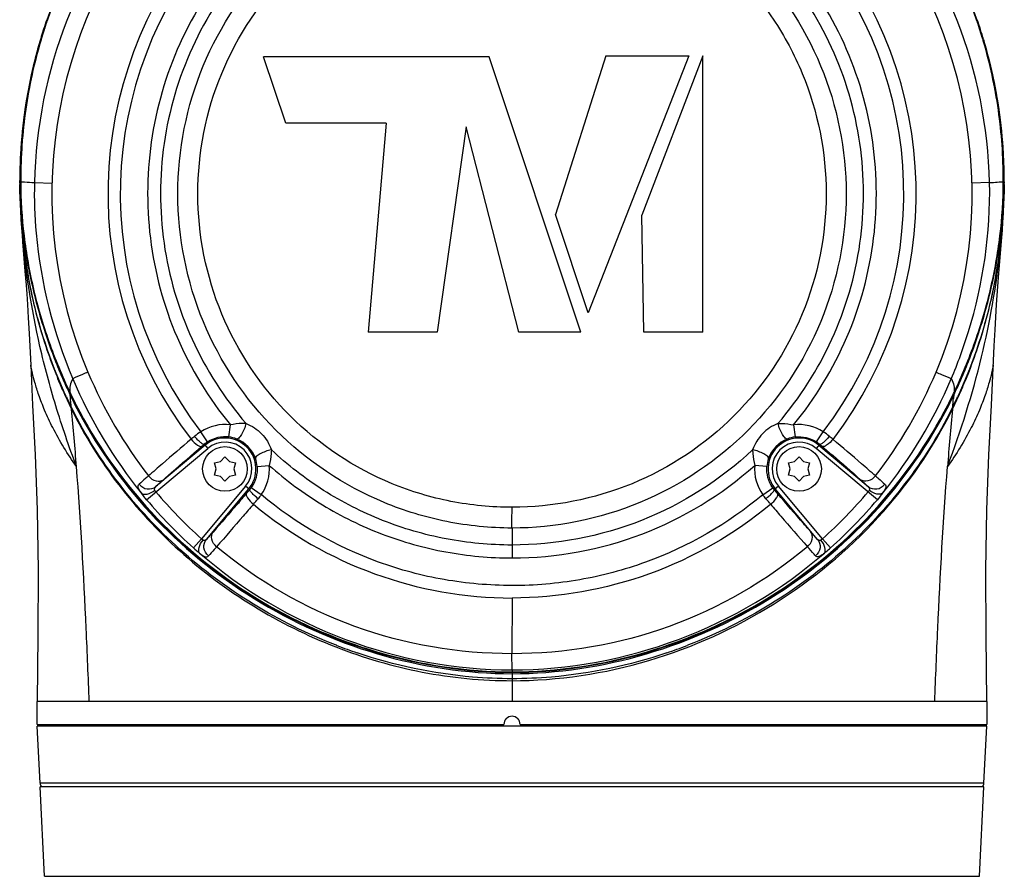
# Model space of a CAD drawing. Header units: millimetres. Extents: x 10 to 584, y 4 to 410.
# Tile 44 of 50: x 352 to 376, y 254 to 275. Entities that reach past the tile are written whole.
import ezdxf

# ---------------------------------------------------------------- set-up
doc = ezdxf.new("R2010")
doc.units = ezdxf.units.MM
doc.header["$LTSCALE"] = 32.67
doc.layers.get('0').update_dxf_attribs({"linetype": 'CONTINUOUS'})

msp = doc.modelspace()

# ---------------------------------------------------------------- linework, layer by layer
at = {"color": 7, "linetype": 'Continuous'}
for p, q in [((375.5229, 274.5956), (375.5268, 274.5826)), ((375.5307, 274.5698), (375.5268, 274.5827)), ((375.5268, 274.5826), (375.5306, 274.5699)), ((363.3399, 274.1703), (357.7795, 274.1703)), ((358.3296, 272.5405), (357.7795, 274.1702)), ((365.6001, 267.3896), (363.3399, 274.1703)), ((366.2123, 274.1933), (364.9742, 270.2878)), ((368.2574, 274.1932), (365.7846, 267.8684)), ((366.2123, 274.1932), (368.2573, 274.1932)), ((368.6026, 274.1919), (367.1066, 270.2709)), ((368.6025, 267.3896), (368.6025, 274.192)), ((360.8034, 272.5404), (358.3296, 272.5404)), ((360.8033, 272.5405), (360.3641, 267.3896)), ((362.7754, 272.4471), (362.0648, 267.3896)), ((364.0726, 267.3896), (362.7754, 272.4471)), ((351.7785, 271.138), (351.7785, 271.1044)), ((351.7785, 271.1044), (351.7786, 271.0922)), ((351.7794, 271.1069), (351.7794, 271.1224)), ((351.7795, 271.0914), (351.7794, 271.1069)), ((351.7795, 271.0918), (351.7966, 271.0918)), ((351.7796, 271.0621), (351.7795, 271.0918)), ((351.799, 271.1254), (351.7989, 271.1365)), ((351.7991, 271.0922), (351.799, 271.1254)), ((351.8017, 271.0922), (351.7991, 271.0922)), ((351.7993, 271.0629), (351.7991, 271.0922)), ((351.8017, 271.0922), (351.8479, 271.0909)), ((352.1393, 271.0729), (352.5725, 271.0621)), ((375.6696, 271.0729), (375.2363, 271.062)), ((375.9595, 271.0908), (376.0073, 271.0922)), ((376.0073, 271.0922), (376.0099, 271.0922)), ((376.0099, 271.0922), (376.0097, 271.0629)), ((376.01, 271.1254), (376.0099, 271.0922)), ((376.01, 271.1366), (376.01, 271.1254)), ((376.0123, 271.0918), (376.0294, 271.0918)), ((376.0295, 271.0918), (376.0293, 271.0621)), ((376.0304, 271.1043), (376.0305, 271.138)), ((376.0304, 271.0922), (376.0304, 271.1043)), ((365.7846, 267.8684), (364.9742, 270.2878)), ((367.1515, 267.3896), (367.1066, 270.2709)), ((351.8466, 269.6159), (351.9065, 268.8947)), ((375.8985, 268.8448), (375.9711, 269.7246)), ((375.8735, 268.5134), (375.8985, 268.8448)), ((375.8438, 268.0749), (375.8735, 268.5134)), ((375.8066, 267.4483), (375.8438, 268.0749)), ((352.0076, 267.3535), (352.0472, 266.5806)), ((362.0648, 267.3896), (360.3641, 267.3896)), ((365.6001, 267.3896), (364.0726, 267.3896)), ((368.6025, 267.3896), (367.1515, 267.3896)), ((353.0158, 265.8763), (353.0027, 265.9036)), ((353.0051, 265.8719), (353.0193, 265.8422)), ((353.0125, 265.9078), (353.0252, 265.8814)), ((353.0126, 265.9078), (353.0158, 265.8763)), ((353.0218, 265.8636), (353.0157, 265.8763)), ((353.0264, 265.8541), (353.0218, 265.8636)), ((374.7872, 265.8636), (374.7826, 265.8541)), ((374.7838, 265.8814), (374.7965, 265.9078)), ((374.7933, 265.8763), (374.7872, 265.8636)), ((374.7897, 265.8422), (374.8039, 265.8719)), ((374.8062, 265.9036), (374.7932, 265.8763)), ((374.7965, 265.9078), (374.7933, 265.8763)), ((352.9122, 265.8306), (352.8997, 265.8579)), ((352.9213, 265.8109), (352.9122, 265.8306)), ((352.9259, 265.801), (352.9213, 265.8109)), ((353.0327, 265.8513), (353.0192, 265.8422)), ((353.0295, 265.8477), (353.0264, 265.8541)), ((374.7897, 265.8422), (374.7763, 265.8513)), ((374.7826, 265.8541), (374.7795, 265.8477)), ((374.8876, 265.8108), (374.883, 265.8009)), ((374.8967, 265.8305), (374.8876, 265.8108)), ((374.9092, 265.8578), (374.8967, 265.8305)), ((353.0685, 265.5085), (353.0534, 265.4946)), ((353.0691, 265.5034), (353.0614, 265.5187)), ((353.174, 265.5585), (353.1658, 265.5745)), ((374.6431, 265.5743), (374.6349, 265.5584)), ((374.7475, 265.5187), (374.7399, 265.5034)), ((374.7405, 265.5085), (374.7557, 265.4946)), ((356.4019, 264.688), (356.239, 264.9398)), ((356.9298, 264.8095), (356.9662, 265.1072)), ((370.8428, 265.1072), (370.8792, 264.8095)), ((371.4088, 264.6869), (371.5724, 264.9382)), ((354.9027, 263.2651), (356.4075, 264.5287)), ((356.3433, 264.6053), (355.1317, 263.5887)), ((356.3231, 264.6294), (356.4075, 264.5287)), ((371.4859, 264.6294), (371.4014, 264.5287)), ((372.9062, 263.2651), (371.4015, 264.5287)), ((371.4657, 264.6053), (372.6773, 263.5887)), ((356.5736, 264.1712), (356.7255, 264.2081)), ((356.6176, 264.0212), (356.5736, 264.1712)), ((356.7255, 264.2081), (356.8334, 264.3212)), ((356.8334, 264.3212), (356.9413, 264.2081)), ((356.9413, 264.2081), (357.0932, 264.1712)), ((357.0932, 264.1712), (357.0492, 264.0212)), ((370.7157, 264.1712), (370.8676, 264.2081)), ((370.7597, 264.0212), (370.7157, 264.1712)), ((370.8676, 264.2081), (370.9755, 264.3212)), ((370.9755, 264.3212), (371.0835, 264.2081)), ((371.0835, 264.2081), (371.2354, 264.1712)), ((371.2354, 264.1712), (371.1914, 264.0212)), ((356.5736, 263.8712), (356.6176, 264.0212)), ((357.0492, 264.0212), (357.0932, 263.8712)), ((357.6251, 264.0853), (357.924, 264.1095)), ((370.1839, 264.0852), (369.885, 264.1094)), ((370.7157, 263.8712), (370.7597, 264.0212)), ((371.1914, 264.0212), (371.2354, 263.8712)), ((356.7255, 263.8343), (356.5736, 263.8712)), ((356.8334, 263.7212), (356.7255, 263.8343)), ((356.9413, 263.8343), (356.8334, 263.7212)), ((357.0932, 263.8712), (356.9413, 263.8343)), ((370.8676, 263.8343), (370.7157, 263.8712)), ((370.9755, 263.7212), (370.8676, 263.8343)), ((371.0835, 263.8343), (370.9755, 263.7212)), ((371.2354, 263.8712), (371.0835, 263.8343)), ((357.341, 263.5953), (356.2561, 262.3023)), ((356.3751, 262.2886), (357.4176, 263.531)), ((357.4418, 263.5107), (357.341, 263.5953)), ((357.4816, 263.5621), (357.7269, 263.3896)), ((370.0829, 263.3884), (370.3286, 263.5604)), ((370.468, 263.5953), (370.3672, 263.5107)), ((371.4339, 262.2886), (370.3914, 263.531)), ((371.5529, 262.3023), (370.468, 263.5953)), ((363.9045, 262.5656), (363.9047, 261.8302)), ((356.0569, 262.0789), (356.2561, 262.3023)), ((371.5529, 262.3024), (371.752, 262.0789)), ((363.9046, 260.8451), (363.9044, 259.4723)), ((359.5781, 259.6802), (359.5593, 259.6875)), ((359.5929, 259.6745), (359.5781, 259.6802)), ((368.2341, 259.6814), (368.216, 259.6744)), ((368.2498, 259.6875), (368.2341, 259.6814)), ((363.9046, 259.075), (363.9043, 259.4723)), ((363.9045, 259.0749), (363.9045, 258.2922)), ((352.2045, 257.7322), (352.2045, 258.2922)), ((375.6045, 258.2922), (352.2045, 258.2922)), ((375.6045, 258.2922), (375.6045, 257.7322)), ((352.2045, 257.7322), (363.7045, 257.7322)), ((352.2765, 256.2873), (352.2045, 257.6922)), ((375.6044, 257.6922), (352.2045, 257.6922)), ((352.4045, 257.7322), (352.4045, 257.6922)), ((364.1045, 257.7322), (375.6045, 257.7322)), ((375.4045, 257.7322), (375.4045, 257.6922)), ((375.5324, 256.2873), (375.6045, 257.6922)), ((375.5324, 256.2873), (352.2765, 256.2873)), ((352.3852, 253.9922), (352.2827, 256.1922)), ((375.5262, 256.1922), (352.2828, 256.1922)), ((375.4237, 253.9922), (375.5263, 256.1922)), ((352.3853, 253.9922), (375.4236, 253.9922))]:
    msp.add_line(p, q, dxfattribs=at)
for points in [[(351.7758, 271.0922), (351.7773, 270.9117), (351.7837, 270.6492), (351.7943, 270.392), (351.8072, 270.1578), (351.8205, 269.9563), (351.8337, 269.7777), (351.8466, 269.6159)], [(375.9711, 269.7246), (375.9847, 269.9036), (375.9982, 270.1012), (376.0111, 270.321), (376.0224, 270.5692), (376.0305, 270.848), (376.0332, 271.0922)], [(351.9065, 268.8947), (351.933, 268.5482), (351.9483, 268.331), (351.9656, 268.0679), (351.9854, 267.7442), (352.0076, 267.3535)], [(375.7142, 265.5964), (375.7854, 267.0544), (375.8066, 267.4483)], [(352.0471, 266.5806), (352.0948, 265.5964), (352.1566, 264.3735), (352.2092, 263.0136), (352.2322, 261.5278), (352.2217, 259.9248), (352.2045, 258.2922)], [(375.6045, 258.2922), (375.5873, 259.9248), (375.5767, 261.5278), (375.5997, 263.0136), (375.6523, 264.3735), (375.7142, 265.5964)]]:
    msp.add_lwpolyline(points, dxfattribs=at)
for centre in [(356.8334, 264.0212), (370.9755, 264.0212)]:
    msp.add_circle(centre, 0.55, dxfattribs=at)
for centre, radius, start, end in [((363.8865, 270.7989), 11.7504, 138.72522, 178.66348), ((363.9225, 270.7989), 11.7503, 1.3364, 41.27489), ((363.9046, 270.8023), 11.3349, 139.89353, 202.82361), ((363.9044, 270.8023), 11.3349, 337.17627, 40.10647), ((363.9048, 270.8023), 9.9543, 139.77876, 217.41939), ((363.9048, 270.8023), 9.6506, 139.28995, 217.40738), ((363.9041, 270.8023), 9.6535, 322.59405, 40.70103), ((363.9041, 270.8023), 9.9582, 322.57948, 40.21578), ((363.8329, 271.1659), 12.0333, 161.01781, 163.59106), ((363.8289, 271.1684), 12.0269, 161.02619, 163.58661), ((363.7707, 271.1567), 11.9885, 160.88218, 163.19976), ((363.7716, 271.1585), 11.9888, 160.88631, 162.97629), ((363.9743, 271.1675), 12.0327, 16.39869, 18.97362), ((363.9813, 271.1667), 12.0282, 16.40483, 18.98519), ((364.0299, 271.1568), 11.9965, 16.65782, 19.11067), ((363.8376, 271.161), 12.0353, 161.00766, 163.12363), ((363.9714, 271.161), 12.0353, 16.8321, 18.99384), ((363.7996, 271.1478), 12.0187, 163.19899, 163.45762), ((363.7927, 271.1519), 12.0109, 163.20836, 163.46526), ((363.7908, 271.1525), 12.0089, 162.9758, 163.20836), ((363.8349, 271.1618), 12.0325, 163.12374, 163.56213), ((363.9741, 271.1618), 12.0324, 16.43759, 16.83199), ((363.8595, 271.1338), 12.0801, 163.47285, 179.98023), ((363.9003, 271.1475), 12.1013, 163.58714, 180.05201), ((363.9252, 271.1408), 12.129, 163.60051, 171.99045), ((363.8696, 271.1533), 12.0682, 163.56994, 171.75771), ((363.8482, 271.1344), 12.0692, 163.46243, 169.09508), ((363.9387, 271.1532), 12.0688, 8.13265, 16.42953), ((363.9095, 271.1476), 12.1005, 359.94786, 16.40261), ((363.8721, 271.1386), 12.1408, 5.71942, 16.38641), ((363.9511, 271.1339), 12.0785, 0.01892, 16.52684), ((363.9907, 271.1421), 12.0383, 13.33215, 16.54288), ((363.9214, 271.1264), 12.1093, 8.37779, 13.32889), ((363.9024, 271.1238), 12.1243, 169.09451, 171.61099), ((363.8638, 271.1287), 12.0855, 171.60706, 176.94298), ((363.8801, 271.1459), 12.0836, 171.98452, 180.04357), ((363.8826, 271.1529), 12.0811, 171.76472, 180.0789), ((363.9269, 271.1529), 12.0806, 359.92095, 8.12567), ((363.9428, 271.1284), 12.0878, 3.13335, 8.38302), ((363.9634, 271.1475), 12.049, 359.94873, 5.72078), ((363.7729, 271.1347), 11.9944, 176.94853, 179.98402), ((364.0359, 271.1347), 11.9946, 0.01613, 3.12792), ((360.1867, 271.1162), 8.4081, 180.16335, 180.30072), ((353.9964, 271.0849), 2.2178, 180.33229, 180.59226), ((365.1072, 271.1414), 13.3287, 180.3413, 180.60452), ((365.6199, 271.1556), 13.8416, 180.64103, 186.21673), ((359.0344, 271.1433), 7.255, 180.04231, 180.1648), ((364.5296, 271.1411), 12.7502, 180.35514, 180.52947), ((363.7328, 271.1493), 11.9363, 180.06036, 180.27584), ((364.0937, 271.1509), 12.2972, 180.27535, 180.88231), ((363.8174, 271.1434), 12.0209, 180.86642, 185.71934), ((363.8519, 271.1542), 12.0504, 180.08552, 180.29488), ((362.1951, 271.1554), 13.8355, 353.8582, 359.35419), ((363.9915, 271.1434), 12.0209, 354.28068, 359.13357), ((363.9571, 271.1542), 12.0504, 359.70512, 359.91455), ((363.7152, 271.1509), 12.2972, 359.11769, 359.72464), ((364.0782, 271.1493), 11.9343, 359.72416, 359.93953), ((363.2801, 271.1411), 12.7494, 359.47056, 359.6449), ((364.0963, 271.1376), 11.9333, 359.78014, 0.00155), ((362.7041, 271.1414), 13.3263, 359.38983, 359.65869), ((370.3992, 271.1007), 5.6312, 359.60641, 359.91423), ((363.4926, 271.1145), 11.6948, 185.73733, 187.81256), ((364.3164, 271.1145), 11.6948, 352.18745, 354.26269), ((366.1649, 271.2064), 14.3889, 186.18274, 186.95512), ((363.6949, 271.1445), 11.8992, 187.82325, 191.9716), ((364.1141, 271.1445), 11.8992, 348.02852, 352.17676), ((361.6235, 271.2086), 14.4095, 353.16027, 353.89097), ((364.9816, 271.0498), 13.1953, 186.90227, 191.33918), ((362.804, 271.0538), 13.2189, 348.65528, 353.2169), ((364.0086, 271.211), 12.22, 191.97151, 195.0133), ((363.8004, 271.211), 12.2199, 344.98678, 348.02861), ((363.7972, 270.8227), 11.9893, 191.38808, 193.67009), ((364.0153, 270.8221), 11.9858, 346.25326, 348.60273), ((364.5181, 271.3486), 12.7477, 195.01728, 198.13184), ((363.2909, 271.3486), 12.7477, 341.86819, 344.98281), ((363.9313, 270.8598), 12.1284, 193.69084, 198.34427), ((363.8691, 270.8623), 12.1373, 341.56788, 346.23271), ((364.8991, 271.4701), 13.1475, 198.11854, 200.8094), ((362.9099, 271.4701), 13.1475, 339.19066, 341.88149), ((364.1243, 270.9198), 12.3305, 198.32653, 201.65399), ((363.6893, 270.9181), 12.3255, 338.29351, 341.5862), ((364.4484, 271.2977), 12.665, 200.80462, 202.8034), ((363.3606, 271.2977), 12.665, 337.19645, 339.19544), ((363.824, 270.8016), 12.0078, 201.65843, 202.85477), ((363.9127, 271.0714), 12.0835, 202.79884, 205.48652), ((363.9792, 270.8365), 11.4171, 202.83686, 217.72217), ((363.83, 270.8363), 11.4167, 322.27761, 337.16321), ((363.8963, 271.0714), 12.0835, 334.5135, 337.20102), ((364.0024, 270.7945), 11.9889, 336.99546, 338.28881), ((363.5887, 270.702), 11.7523, 202.85307, 204.5104), ((363.8875, 270.8222), 11.7363, 202.95888, 219.08937), ((363.9219, 270.822), 11.7358, 320.91032, 337.04137), ((364.2327, 270.6965), 11.7386, 335.48893, 336.99626), ((363.5166, 270.9355), 11.6454, 205.72205, 207.20047), ((364.2923, 270.9355), 11.6454, 332.79954, 334.27796), ((363.3235, 270.5812), 11.4608, 204.5108, 206.06636), ((363.4554, 270.6835), 11.6064, 204.87695, 206.23929), ((341.3761, 264.6116), 11.708, 5.61576, 6.03321), ((363.5255, 270.8861), 11.6543, 205.64498, 206.96505), ((363.5575, 270.9302), 11.6906, 205.76916, 207.0852), ((364.2515, 270.9301), 11.6906, 332.91411, 334.23072), ((364.2837, 270.886), 11.654, 333.03558, 334.35497), ((364.3387, 270.6904), 11.6228, 333.76286, 335.12266), ((364.4848, 270.5816), 11.4616, 333.93361, 335.48914), ((386.4574, 264.6128), 11.7323, 173.98479, 174.40817), ((363.1727, 270.5081), 11.2933, 206.06948, 206.35554), ((363.0325, 270.4794), 11.1369, 206.25923, 206.45051), ((274.5123, 258.0109), 78.8967, 4.410993, 5.442953), ((363.5779, 270.9405), 11.7135, 207.08482, 207.26476), ((453.0565, 258.0327), 78.6556, 174.556255, 175.591372), ((364.2311, 270.9405), 11.7134, 332.73407, 332.9145), ((364.799, 270.4677), 11.1115, 333.55099, 333.74322), ((364.6351, 270.5087), 11.2945, 333.64446, 333.93049), ((357.4211, 263.2002), 2.1033, 124.19714, 129.46734), ((356.8334, 264.0212), 1.0941, 83.0309, 122.90464), ((370.9755, 264.0212), 1.0941, 56.94239, 96.96946), ((370.3799, 263.1916), 2.1149, 50.54921, 55.67768), ((419.3509, 189.8299), 98.1174, 130.216211, 130.758993), ((386.4959, 227.8579), 47.868, 129.44395, 129.57607), ((356.8092, 264.0579), 0.7503, 122.87741, 130.38779), ((356.8334, 264.0212), 0.7625, 320, 130), ((356.8334, 264.0212), 0.6626, 320, 130), ((356.8359, 264.0497), 0.7657, 68.02778, 82.9544), ((356.8188, 264.0071), 0.8115, 19.62775, 68.03336), ((370.9755, 264.0212), 0.7625, 50, 220), ((370.9902, 264.0071), 0.8115, 111.96775, 160.3744), ((370.9755, 264.0212), 0.6626, 50, 220), ((370.9731, 264.0497), 0.7656, 97.04541, 111.9739), ((370.9995, 264.0576), 0.7507, 49.61604, 56.96102), ((342.2832, 229.0296), 46.3468, 50.42066, 50.56351), ((306.9903, 188.1095), 100.3788, 49.247502, 49.775829), ((372.0477, 246.0836), 24.3148, 130.29407, 130.47626), ((355.7463, 246.0616), 24.3413, 49.52212, 49.71264), ((356.862, 264.0225), 0.7656, 4.70586, 19.63385), ((370.947, 264.0224), 0.7657, 160.36878, 175.29574), ((387.1885, 227.1339), 48.8628, 130.751, 131.28514), ((356.8334, 264.0212), 1.0941, 324.71981, 4.62988), ((363.9054, 270.8134), 8.9832, 269.99537, 311.73107), ((370.9755, 264.0212), 1.0941, 175.37225, 215.33221), ((337.9386, 224.0515), 52.9486, 48.73492, 49.22781), ((363.8006, 270.7715), 11.3423, 220.15175, 228.30458), ((338.5169, 279.4983), 24.774, 319.52464, 319.80917), ((356.8696, 263.995), 0.7496, 319.75574, 324.73156), ((370.9392, 263.9948), 0.7494, 215.43098, 220.24628), ((389.3106, 279.5102), 24.7959, 220.1843, 220.47695), ((364.0022, 270.7775), 11.3509, 311.69843, 319.84507), ((363.8094, 270.7772), 11.6516, 220.14509, 228.2906), ((319.0587, 295.7513), 50.4271, 319.72714, 319.92732), ((361.6541, 255.9939), 11.2071, 39.69245, 40.61909), ((363.9942, 270.782), 11.6588, 311.71305, 319.85352), ((363.9221, 270.8365), 9.992, 230.25397, 269.90007), ((358.5843, 264.9068), 3.7927, 228.21175, 231.23502), ((364.1311, 271.4191), 12.5909, 248.87307, 251.28075), ((363.6872, 271.3973), 12.5673, 288.7111, 291.12266), ((363.9045, 257.7322), 0.2, 0, 180), ((352.3764, 256.2922), 0.1, 182.83634, 240.94545), ((375.4326, 256.2922), 0.1, 299.05455, 357.16366)]:
    msp.add_arc(centre, radius, start, end, dxfattribs=at)
for points, knots in [([(362.3495, 283.1076), (361.2102, 282.9587), (358.9857, 282.3388), (356.0757, 280.5514), (353.8085, 278.0841), (352.8107, 276.104), (352.4575, 275.0777)], [0, 0, 0, 0, 0.2577076, 0.5098799, 0.7565685, 1, 1, 1, 1]), ([(363.9732, 283.2092), (365.2512, 283.2017), (367.7952, 282.7745), (371.1771, 281.0274), (373.8195, 278.3981), (374.9629, 276.2152), (375.3533, 275.0797)], [0, 0, 0, 0, 0.2581817, 0.5110053, 0.7574388, 1, 1, 1, 1]), ([(375.3514, 275.078), (374.997, 276.1076), (373.9949, 278.0938), (371.7167, 280.5662), (368.7927, 282.3532), (366.5586, 282.9681), (365.4149, 283.1133)], [0, 0, 0, 0, 0.2434055, 0.4900869, 0.7422764, 1, 1, 1, 1]), ([(352.4554, 275.0788), (352.7879, 276.0457), (353.7127, 277.9133), (355.786, 280.281), (358.4466, 282.0681), (360.4961, 282.7665), (361.5548, 282.9769)], [0, 0, 0, 0, 0.2438748, 0.4906501, 0.7425298, 1, 1, 1, 1]), ([(359.3039, 282.2997), (358.4955, 281.969), (356.9586, 281.1392), (354.9903, 279.449), (353.4446, 277.4103), (352.7265, 275.8723), (352.4539, 275.08)], [0, 0, 0, 0, 0.2558902, 0.5070655, 0.7545373, 1, 1, 1, 1]), ([(375.3551, 275.0797), (375.0876, 275.8571), (374.3865, 277.3671), (372.8826, 279.3754), (370.9698, 281.0516), (369.4754, 281.8861), (368.6883, 282.223)], [0, 0, 0, 0, 0.2455923, 0.4931485, 0.7442523, 1, 1, 1, 1]), ([(363.9014, 279.7742), (363.4801, 279.7698), (362.6362, 279.7098), (361.3952, 279.4447), (360.2036, 279.006), (358.7147, 278.2073), (357.0887, 276.823), (355.6808, 274.6881), (354.9225, 272.2446), (354.876, 269.6863), (355.5428, 267.2178), (356.4319, 265.7575), (356.9662, 265.1072)], [0, 0, 0, 0, 0.0625568, 0.1251713, 0.1877875, 0.2504079, 0.3753309, 0.5002492, 0.6251848, 0.7501244, 0.875062, 1, 1, 1, 1]), ([(370.8428, 265.1072), (371.3772, 265.7577), (372.2665, 267.2186), (372.9333, 269.6881), (372.886, 272.2471), (372.1269, 274.6911), (370.7168, 276.8253), (369.0903, 278.2095), (367.6009, 279.0083), (366.4086, 279.4461), (365.167, 279.7104), (364.3229, 279.7698), (363.9014, 279.7742)], [0, 0, 0, 0, 0.1249472, 0.2498948, 0.3748398, 0.4997636, 0.6246717, 0.7495872, 0.8122071, 0.8748235, 0.9374414, 1, 1, 1, 1]), ([(363.9023, 279.4562), (363.4901, 279.4517), (362.666, 279.3926), (361.4553, 279.1305), (360.2953, 278.698), (358.8479, 277.9108), (357.2727, 276.548), (355.9228, 274.4504), (355.2172, 272.0568), (355.2151, 269.5611), (355.9147, 267.1673), (356.8152, 265.7637), (357.3519, 265.143)], [0, 0, 0, 0, 0.0627424, 0.1253385, 0.1879422, 0.250544, 0.3754472, 0.5003458, 0.6252583, 0.7501728, 0.8750868, 1, 1, 1, 1]), ([(370.4571, 265.143), (370.9939, 265.7639), (371.8946, 267.1679), (372.5941, 269.5624), (372.5915, 272.0587), (371.8853, 274.4525), (370.5337, 276.5493), (368.9584, 277.9122), (367.5107, 278.6996), (366.35, 279.1315), (365.1389, 279.393), (364.3145, 279.4517), (363.9023, 279.4561)], [0, 0, 0, 0, 0.1249222, 0.2498438, 0.374765, 0.4996646, 0.624543, 0.7494373, 0.8120474, 0.874655, 0.9372517, 1, 1, 1, 1]), ([(363.9045, 262.5656), (363.3667, 262.5675), (362.2882, 262.6753), (360.2243, 263.3013), (357.9321, 264.8281), (356.1024, 267.5666), (355.4589, 270.7984), (356.1005, 274.029), (357.6335, 276.3169), (359.3018, 277.6849), (360.7342, 278.4504), (362.2868, 278.9247), (363.3645, 279.0318), (363.9023, 279.0388)], [0, 0, 0, 0, 0.0626843, 0.1253713, 0.2501474, 0.3749215, 0.4996951, 0.6244687, 0.7492441, 0.8119343, 0.8746212, 0.937306, 1, 1, 1, 1]), ([(363.9023, 279.0388), (364.4401, 279.032), (365.518, 278.9255), (367.0713, 278.4523), (368.5042, 277.6875), (370.1736, 276.3202), (371.7076, 274.0324), (372.3497, 270.8015), (371.7075, 267.5691), (369.8749, 264.8294), (367.1386, 262.9997), (364.9751, 262.5676), (363.9045, 262.5656)], [0, 0, 0, 0, 0.0627319, 0.1254532, 0.1881765, 0.2508998, 0.3757487, 0.5005965, 0.6254438, 0.7502919, 0.875141, 1, 1, 1, 1]), ([(363.9058, 263.0781), (363.4013, 263.0801), (362.389, 263.1753), (360.4492, 263.7572), (358.2933, 265.1873), (356.5711, 267.759), (355.9635, 270.7969), (356.565, 273.8352), (358.0064, 275.9872), (359.5762, 277.2716), (360.9237, 277.9881), (362.3843, 278.4281), (363.397, 278.5208), (363.902, 278.5262)], [0, 0, 0, 0, 0.0625795, 0.1252048, 0.2499131, 0.3746864, 0.4995309, 0.6244293, 0.7492789, 0.8120089, 0.8746858, 0.9373489, 1, 1, 1, 1]), ([(363.902, 278.5262), (364.4071, 278.521), (365.4199, 278.4289), (366.8808, 277.9895), (368.2283, 277.2738), (369.4091, 276.307), (370.3797, 275.1284), (371.3377, 273.3398), (371.8471, 270.8001), (371.2402, 267.7624), (369.516, 265.1884), (366.9424, 263.473), (364.91, 263.0791), (363.9058, 263.0781)], [0, 0, 0, 0, 0.0626514, 0.1253086, 0.1879898, 0.2506781, 0.3133977, 0.3761161, 0.5009886, 0.6258825, 0.750703, 0.8754403, 1, 1, 1, 1]), ([(352.8997, 265.8579), (352.5274, 266.6719), (352.1042, 267.9545), (351.8359, 269.7086), (351.784, 270.5864), (351.7799, 271.0233)], [0, 0, 0, 0, 0.5049238, 0.753539, 1, 1, 1, 1]), ([(353.0027, 265.9036), (352.8096, 266.3088), (352.4704, 267.1392), (352.0915, 268.425), (351.8569, 269.7373), (351.8025, 270.6221), (351.7993, 271.0629)], [0, 0, 0, 0, 0.2523119, 0.5030276, 0.7521962, 1, 1, 1, 1]), ([(351.8017, 271.0922), (351.8039, 270.6492), (351.8571, 269.7599), (352.0933, 268.441), (352.4756, 267.1489), (352.8177, 266.3147), (353.0125, 265.9078)], [0, 0, 0, 0, 0.2477538, 0.4969202, 0.7477035, 1, 1, 1, 1]), ([(351.8479, 271.0909), (351.864, 271.0902), (351.9612, 271.0854), (352.0583, 271.079), (352.1392, 271.0729)], [0, 0, 0, 0, 0.1653255, 1, 1, 1, 1]), ([(352.1393, 271.0729), (352.1295, 270.6579), (352.1868, 269.0102), (352.6014, 267.3789), (353.081, 266.2443)], [0, 0, 0, 0, 0.2520567, 1, 1, 1, 1]), ([(374.728, 266.2443), (374.8882, 266.6232), (375.4533, 268.1705), (375.6987, 269.8381), (375.6697, 271.0729)], [0, 0, 0, 0, 0.2498636, 1, 1, 1, 1]), ([(374.7965, 265.9078), (374.9912, 266.3147), (375.3333, 267.1489), (375.7157, 268.441), (375.9518, 269.7599), (376.005, 270.6492), (376.0073, 271.0922)], [0, 0, 0, 0, 0.2522965, 0.5030798, 0.7522462, 1, 1, 1, 1]), ([(376.0097, 271.0629), (376.0064, 270.6221), (375.952, 269.7373), (375.7175, 268.425), (375.3386, 267.1392), (374.9993, 266.3088), (374.8062, 265.9036)], [0, 0, 0, 0, 0.2478038, 0.4969724, 0.7476881, 1, 1, 1, 1]), ([(376.029, 271.0233), (376.025, 270.5864), (375.9731, 269.7086), (375.7047, 267.9545), (375.2815, 266.6718), (374.9092, 265.8578)], [0, 0, 0, 0, 0.2464639, 0.495075, 1, 1, 1, 1]), ([(375.6697, 271.0729), (375.7009, 271.0753), (375.7974, 271.0821), (375.894, 271.088), (375.9595, 271.0908)], [0, 0, 0, 0, 0.3233215, 1, 1, 1, 1]), ([(353.1753, 264.0788), (352.991, 264.5734), (352.6546, 265.5501), (352.143, 267.4669), (351.9144, 268.9101), (351.8341, 269.8574)], [0, 0, 0, 0, 0.266194, 0.5205481, 1, 1, 1, 1]), ([(374.6336, 264.0789), (374.9636, 264.9642), (375.5174, 266.7039), (375.831, 268.5034), (375.928, 269.3739)], [0, 0, 0, 0, 0.5189398, 1, 1, 1, 1]), ([(353.1753, 264.0788), (352.9586, 264.3856), (352.6767, 264.8406), (352.3947, 265.4448), (352.2523, 265.8174), (352.1566, 266.1239), (352.0939, 266.353), (352.0667, 266.4973), (352.0481, 266.5628), (352.0471, 266.5806)], [0, 0, 0, 0, 0.4077053, 0.5782416, 0.7232441, 0.8402209, 0.9268022, 0.9806703, 1, 1, 1, 1]), ([(353.457, 266.4054), (353.4122, 266.3863), (353.2868, 266.3327), (353.161, 266.28), (353.081, 266.2443)], [0, 0, 0, 0, 0.3573204, 1, 1, 1, 1]), ([(374.352, 266.4054), (374.3968, 266.3863), (374.5222, 266.3326), (374.648, 266.2799), (374.7281, 266.2442)], [0, 0, 0, 0, 0.3572413, 1, 1, 1, 1]), ([(375.7619, 266.5806), (375.7609, 266.5628), (375.7422, 266.4973), (375.7151, 266.353), (375.6523, 266.1239), (375.5567, 265.8174), (375.4143, 265.4448), (375.1322, 264.8406), (374.8503, 264.3856), (374.6336, 264.0788)], [0, 0, 0, 0, 0.0193298, 0.073198, 0.1597792, 0.2767561, 0.4217585, 0.5922948, 1, 1, 1, 1]), ([(353.081, 266.2443), (353.0523, 266.1906), (353.0034, 266.0818), (353.0069, 265.9629), (353.0125, 265.9078)], [0, 0, 0, 0, 0.5235259, 1, 1, 1, 1]), ([(374.7281, 266.2442), (374.7569, 266.1906), (374.8055, 266.0817), (374.8021, 265.9629), (374.7965, 265.9078)], [0, 0, 0, 0, 0.5233525, 1, 1, 1, 1]), ([(353.0449, 265.5521), (353.0438, 265.5704), (353.0392, 265.6389), (353.0328, 265.7073), (353.0279, 265.7574)], [0, 0, 0, 0, 0.267546, 1, 1, 1, 1]), ([(374.764, 265.5521), (374.7652, 265.5702), (374.7697, 265.6383), (374.776, 265.7062), (374.7809, 265.756)], [0, 0, 0, 0, 0.2672439, 1, 1, 1, 1]), ([(353.0533, 265.4946), (353.701, 264.1856), (355.5617, 261.7706), (358.1578, 260.1888), (359.5621, 259.6402)], [0, 0, 0, 0, 0.4920493, 1, 1, 1, 1]), ([(359.5593, 259.6875), (358.1613, 260.2322), (355.5753, 261.8032), (353.7187, 264.2026), (353.0691, 265.5034)], [0, 0, 0, 0, 0.5078449, 1, 1, 1, 1]), ([(353.1382, 265.6015), (353.6301, 264.6346), (354.9008, 262.8166), (357.4803, 260.702), (360.5505, 259.3254), (362.788, 258.9813), (363.9045, 258.9813)], [0, 0, 0, 0, 0.2458389, 0.4951796, 0.7469962, 1, 1, 1, 1]), ([(353.1591, 265.6124), (353.6535, 264.6502), (354.9248, 262.8415), (357.4986, 260.7359), (360.5613, 259.3684), (362.7915, 259.026), (363.9045, 259.026)], [0, 0, 0, 0, 0.2458858, 0.4952286, 0.7470206, 1, 1, 1, 1]), ([(363.9045, 259.0052), (362.7945, 259.0052), (360.5704, 259.3462), (357.5148, 260.7066), (354.9431, 262.8001), (353.6697, 264.6003), (353.174, 265.5585)], [0, 0, 0, 0, 0.2529669, 0.5047591, 0.7541076, 1, 1, 1, 1]), ([(363.9045, 259.026), (365.0174, 259.026), (367.2477, 259.3684), (370.3104, 260.7359), (372.8841, 262.8415), (374.1554, 264.6502), (374.6499, 265.6124)], [0, 0, 0, 0, 0.2529794, 0.5047714, 0.7541142, 1, 1, 1, 1]), ([(363.9045, 258.9813), (365.021, 258.9813), (367.2585, 259.3254), (370.3287, 260.7021), (372.9082, 262.8167), (374.1789, 264.6347), (374.6708, 265.6016)], [0, 0, 0, 0, 0.253003, 0.504819, 0.7541593, 1, 1, 1, 1]), ([(374.6349, 265.5584), (374.1391, 264.6002), (372.8658, 262.8), (370.2941, 260.7066), (367.2385, 259.3462), (365.0144, 259.0052), (363.9045, 259.0052)], [0, 0, 0, 0, 0.2458907, 0.4952391, 0.7470325, 1, 1, 1, 1]), ([(363.9045, 258.8084), (365.0415, 258.8088), (367.3183, 259.1529), (370.4228, 260.5675), (373.0126, 262.6988), (374.2769, 264.5271), (374.7557, 265.4946)], [0, 0, 0, 0, 0.2553457, 0.5086305, 0.757581, 1, 1, 1, 1]), ([(374.7399, 265.5034), (374.0903, 264.2026), (372.2337, 261.8033), (369.6478, 260.2321), (368.2498, 259.6875)], [0, 0, 0, 0, 0.4921503, 1, 1, 1, 1]), ([(357.3519, 265.143), (357.3209, 265.1444), (357.1914, 265.145), (357.0624, 265.1272), (356.9662, 265.1072)], [0, 0, 0, 0, 0.2399807, 1, 1, 1, 1]), ([(357.3519, 265.143), (357.3293, 265.0483), (357.2732, 264.9173), (357.1942, 264.7943), (357.1391, 264.7548), (357.1223, 264.7597)], [0, 0, 0, 0, 0.6330645, 0.8862745, 1, 1, 1, 1]), ([(357.3519, 265.143), (357.4952, 265.0875), (357.7601, 264.9108), (357.9258, 264.6389), (357.9755, 264.4934)], [0, 0, 0, 0, 0.4999981, 1, 1, 1, 1]), ([(370.4571, 265.143), (370.3142, 265.0863), (370.0481, 264.9115), (369.8842, 264.6385), (369.8335, 264.4934)], [0, 0, 0, 0, 0.500002, 1, 1, 1, 1]), ([(370.4571, 265.143), (370.4881, 265.1445), (370.6175, 265.145), (370.7465, 265.1271), (370.8428, 265.1072)], [0, 0, 0, 0, 0.2399887, 1, 1, 1, 1]), ([(370.6866, 264.7597), (370.6698, 264.7548), (370.6147, 264.7943), (370.5357, 264.9173), (370.4796, 265.0483), (370.4571, 265.143)], [0, 0, 0, 0, 0.1137228, 0.3669337, 1, 1, 1, 1]), ([(355.999, 264.7536), (356.0451, 264.6991), (356.1163, 264.6306), (356.2094, 264.5749), (356.2531, 264.5715), (356.2642, 264.5793)], [0, 0, 0, 0, 0.6500481, 0.8768367, 1, 1, 1, 1]), ([(356.3231, 264.6294), (356.3142, 264.6237), (356.2759, 264.6394), (356.2255, 264.678), (356.1547, 264.7438), (356.1078, 264.7959), (356.0842, 264.8239)], [0, 0, 0, 0, 0.1004685, 0.3255292, 0.6511123, 1, 1, 1, 1]), ([(371.7238, 264.8246), (371.7002, 264.7967), (371.6533, 264.7445), (371.5827, 264.6785), (371.5327, 264.64), (371.4947, 264.6238), (371.4859, 264.6294)], [0, 0, 0, 0, 0.3493942, 0.6753291, 0.9003444, 1, 1, 1, 1]), ([(371.8129, 264.7511), (371.7668, 264.6966), (371.6956, 264.628), (371.6024, 264.5724), (371.5586, 264.5691), (371.5476, 264.5769)], [0, 0, 0, 0, 0.6497983, 0.8766177, 1, 1, 1, 1]), ([(355.3165, 263.7575), (355.3837, 263.8172), (355.6974, 264.0937), (356.0145, 264.3662), (356.2642, 264.5793)], [0, 0, 0, 0, 0.2149625, 1, 1, 1, 1]), ([(357.9755, 264.4934), (357.879, 264.4745), (357.7456, 264.4236), (357.6194, 264.3491), (357.579, 264.2963), (357.5831, 264.2797)], [0, 0, 0, 0, 0.6391402, 0.8887637, 1, 1, 1, 1]), ([(357.9755, 264.4934), (357.9757, 264.4624), (357.9709, 264.333), (357.9478, 264.2049), (357.924, 264.1095)], [0, 0, 0, 0, 0.2399876, 1, 1, 1, 1]), ([(363.9039, 262.1482), (363.3605, 262.1503), (362.2712, 262.251), (360.6968, 262.7085), (359.2359, 263.4512), (358.3715, 264.1217), (357.9755, 264.4934)], [0, 0, 0, 0, 0.2500862, 0.5000705, 0.7500358, 1, 1, 1, 1]), ([(369.8335, 264.4934), (369.0449, 263.7532), (367.17, 262.56), (364.9869, 262.1497), (363.9051, 262.1482)], [0, 0, 0, 0, 0.4999297, 1, 1, 1, 1]), ([(369.8335, 264.4934), (369.8333, 264.4623), (369.838, 264.333), (369.8611, 264.2048), (369.885, 264.1094)], [0, 0, 0, 0, 0.2399818, 1, 1, 1, 1]), ([(370.2258, 264.2797), (370.2299, 264.2963), (370.1896, 264.3491), (370.0634, 264.4235), (369.9299, 264.4745), (369.8335, 264.4934)], [0, 0, 0, 0, 0.1112351, 0.3608573, 1, 1, 1, 1]), ([(371.5476, 264.5769), (371.6362, 264.5013), (371.9529, 264.2301), (372.268, 263.9571), (372.4924, 263.7575)], [0, 0, 0, 0, 0.2795948, 1, 1, 1, 1]), ([(353.4882, 258.2922), (353.4666, 258.8915), (353.389, 260.8217), (353.2787, 262.7508), (353.1753, 264.0788)], [0, 0, 0, 0, 0.3104369, 1, 1, 1, 1]), ([(357.924, 264.1095), (358.3303, 263.7469), (359.2111, 263.0942), (360.6867, 262.373), (362.2685, 261.9298), (363.3601, 261.8322), (363.9047, 261.8302)], [0, 0, 0, 0, 0.2499877, 0.4999781, 0.7500043, 1, 1, 1, 1]), ([(374.3208, 258.2922), (374.3424, 258.8915), (374.42, 260.8217), (374.5302, 262.7508), (374.6336, 264.0788)], [0, 0, 0, 0, 0.3104365, 1, 1, 1, 1]), ([(354.9484, 263.8512), (354.9247, 263.8306), (354.8475, 263.7631), (354.7704, 263.6953), (354.7186, 263.6465)], [0, 0, 0, 0, 0.306034, 1, 1, 1, 1]), ([(354.9484, 263.8512), (354.9962, 263.7934), (355.1114, 263.7051), (355.2689, 263.7194), (355.3165, 263.7575)], [0, 0, 0, 0, 0.551611, 1, 1, 1, 1]), ([(355.1317, 263.5887), (355.1433, 263.5999), (355.2041, 263.6571), (355.2662, 263.7128), (355.3165, 263.7575)], [0, 0, 0, 0, 0.1937725, 1, 1, 1, 1]), ([(372.8605, 263.8512), (372.8128, 263.7934), (372.6975, 263.7051), (372.5401, 263.7194), (372.4924, 263.7575)], [0, 0, 0, 0, 0.5516155, 1, 1, 1, 1]), ([(372.4924, 263.7575), (372.5117, 263.7404), (372.5739, 263.6848), (372.6356, 263.6286), (372.6773, 263.5887)], [0, 0, 0, 0, 0.3081822, 1, 1, 1, 1]), ([(372.8605, 263.8512), (372.8842, 263.8306), (372.9615, 263.7632), (373.0384, 263.6952), (373.0903, 263.6465)], [0, 0, 0, 0, 0.3060356, 1, 1, 1, 1]), ([(354.7782, 263.4221), (354.7591, 263.4479), (354.7277, 263.4918), (354.6946, 263.5544), (354.6913, 263.6088), (354.7079, 263.6367), (354.7186, 263.6465)], [0, 0, 0, 0, 0.3802771, 0.6411276, 0.8280583, 1, 1, 1, 1]), ([(354.7186, 263.6465), (354.7669, 263.5863), (354.9098, 263.4989), (355.075, 263.5421), (355.1317, 263.5887)], [0, 0, 0, 0, 0.5125221, 1, 1, 1, 1]), ([(354.7782, 263.4221), (354.8123, 263.391), (354.9506, 263.3984), (355.0483, 263.4562), (355.1041, 263.4987)], [0, 0, 0, 0, 0.3969664, 1, 1, 1, 1]), ([(355.1041, 263.4987), (355.0976, 263.512), (355.0881, 263.5495), (355.117, 263.576), (355.1317, 263.5887)], [0, 0, 0, 0, 0.4323377, 1, 1, 1, 1]), ([(357.647, 263.2884), (357.6192, 263.3118), (357.5676, 263.3576), (357.4982, 263.4247), (357.4616, 263.47), (357.4375, 263.5027), (357.4418, 263.5107)], [0, 0, 0, 0, 0.3564717, 0.6868777, 0.9112219, 1, 1, 1, 1]), ([(370.1613, 263.2895), (370.1891, 263.3129), (370.2407, 263.3586), (370.3103, 263.4255), (370.3467, 263.4705), (370.3714, 263.5028), (370.3672, 263.5107)], [0, 0, 0, 0, 0.356938, 0.6876051, 0.911889, 1, 1, 1, 1]), ([(372.6773, 263.5887), (372.734, 263.5421), (372.8992, 263.4989), (373.0421, 263.5863), (373.0903, 263.6465)], [0, 0, 0, 0, 0.4874715, 1, 1, 1, 1]), ([(372.6773, 263.5887), (372.6919, 263.576), (372.7209, 263.5495), (372.7113, 263.512), (372.7048, 263.4987)], [0, 0, 0, 0, 0.5679854, 1, 1, 1, 1]), ([(373.0308, 263.4221), (372.9962, 263.3907), (372.8578, 263.3988), (372.7602, 263.4565), (372.7048, 263.4987)], [0, 0, 0, 0, 0.4015882, 1, 1, 1, 1]), ([(373.0903, 263.6465), (373.1013, 263.6371), (373.1181, 263.6089), (373.114, 263.5546), (373.0815, 263.4917), (373.0498, 263.448), (373.0308, 263.4221)], [0, 0, 0, 0, 0.1712974, 0.360014, 0.6192308, 1, 1, 1, 1]), ([(354.9027, 263.2651), (354.8915, 263.2784), (354.8489, 263.3298), (354.8076, 263.3824), (354.7782, 263.4221)], [0, 0, 0, 0, 0.2600865, 1, 1, 1, 1]), ([(357.3621, 263.4169), (357.2862, 263.3279), (357.0144, 263.0104), (356.7406, 262.6945), (356.5405, 262.4695)], [0, 0, 0, 0, 0.2797649, 1, 1, 1, 1]), ([(357.3621, 263.4169), (357.3544, 263.4059), (357.3576, 263.3626), (357.4124, 263.2703), (357.4799, 263.1998), (357.5336, 263.1541)], [0, 0, 0, 0, 0.123878, 0.3506501, 1, 1, 1, 1]), ([(363.9047, 261.1496), (363.3466, 261.1547), (362.2277, 261.248), (360.068, 261.8253), (358.5786, 262.6748), (357.7267, 263.3892)], [0, 0, 0, 0, 0.250495, 0.5009713, 1, 1, 1, 1]), ([(370.0829, 263.3884), (369.2317, 262.6729), (367.742, 261.8222), (365.5823, 261.246), (364.4629, 261.1501), (363.9047, 261.1496)], [0, 0, 0, 0, 0.4990291, 0.7495102, 1, 1, 1, 1]), ([(370.278, 263.1512), (370.3317, 263.1969), (370.3992, 263.2674), (370.4539, 263.3598), (370.457, 263.4031), (370.4492, 263.4141)], [0, 0, 0, 0, 0.6491356, 0.8759035, 1, 1, 1, 1]), ([(371.2685, 262.4695), (371.2089, 262.5364), (370.9333, 262.8491), (370.6616, 263.1652), (370.4492, 263.4141)], [0, 0, 0, 0, 0.2148271, 1, 1, 1, 1]), ([(373.0308, 263.4221), (373.0214, 263.4094), (372.9811, 263.3561), (372.9391, 263.3041), (372.9062, 263.2651)], [0, 0, 0, 0, 0.2359646, 1, 1, 1, 1]), ([(357.5336, 263.1541), (357.4502, 263.0562), (357.1503, 262.7053), (356.8485, 262.3559), (356.6278, 262.1064)], [0, 0, 0, 0, 0.2784165, 1, 1, 1, 1]), ([(363.9045, 262.5656), (363.9039, 262.6052), (363.9027, 262.7761), (363.905, 262.9469), (363.9059, 263.0781)], [0, 0, 0, 0, 0.2320249, 1, 1, 1, 1]), ([(370.2772, 263.1522), (369.3952, 262.4194), (367.3621, 261.2489), (365.0514, 260.8476), (363.9046, 260.8445)], [0, 0, 0, 0, 0.4999889, 1, 1, 1, 1]), ([(370.2778, 263.1515), (370.3609, 263.0539), (370.6599, 262.7037), (370.961, 262.3553), (371.1812, 262.1064)], [0, 0, 0, 0, 0.278406, 1, 1, 1, 1]), ([(356.5405, 262.4695), (356.5236, 262.4505), (356.4692, 262.3896), (356.4142, 262.3291), (356.3751, 262.2886)], [0, 0, 0, 0, 0.3111961, 1, 1, 1, 1]), ([(356.6277, 262.1064), (356.572, 262.1544), (356.4873, 262.2688), (356.5031, 262.4227), (356.5405, 262.4695)], [0, 0, 0, 0, 0.551011, 1, 1, 1, 1]), ([(371.1812, 262.1064), (371.237, 262.1544), (371.3216, 262.2688), (371.3059, 262.4227), (371.2685, 262.4695)], [0, 0, 0, 0, 0.5509955, 1, 1, 1, 1]), ([(371.4339, 262.2886), (371.423, 262.2999), (371.3669, 262.3592), (371.3124, 262.4201), (371.2685, 262.4695)], [0, 0, 0, 0, 0.1909458, 1, 1, 1, 1]), ([(356.2096, 261.9495), (356.1788, 261.9831), (356.1882, 262.1212), (356.249, 262.216), (356.2929, 262.2703)], [0, 0, 0, 0, 0.3945781, 1, 1, 1, 1]), ([(356.3751, 262.2886), (356.3634, 262.2752), (356.3377, 262.2467), (356.3042, 262.2626), (356.2929, 262.2703)], [0, 0, 0, 0, 0.5663639, 1, 1, 1, 1]), ([(356.4248, 261.8805), (356.3671, 261.9296), (356.285, 262.0717), (356.3292, 262.2328), (356.3751, 262.2886)], [0, 0, 0, 0, 0.5115261, 1, 1, 1, 1]), ([(371.4339, 262.2886), (371.4798, 262.2328), (371.524, 262.0717), (371.4418, 261.9296), (371.3842, 261.8805)], [0, 0, 0, 0, 0.4884735, 1, 1, 1, 1]), ([(371.516, 262.2703), (371.5048, 262.2626), (371.4713, 262.2467), (371.4456, 262.2752), (371.4339, 262.2886)], [0, 0, 0, 0, 0.4336817, 1, 1, 1, 1]), ([(371.5994, 261.9495), (371.6302, 261.9831), (371.6208, 262.1212), (371.56, 262.216), (371.516, 262.2703)], [0, 0, 0, 0, 0.3946624, 1, 1, 1, 1]), ([(356.6278, 262.1064), (356.6071, 262.083), (356.5401, 262.0071), (356.4726, 261.9316), (356.4248, 261.8805)], [0, 0, 0, 0, 0.3086757, 1, 1, 1, 1]), ([(363.9044, 259.4723), (362.5953, 259.4724), (359.9538, 259.9227), (357.6324, 261.2649), (356.6278, 262.1065)], [0, 0, 0, 0, 0.4997357, 1, 1, 1, 1]), ([(371.1812, 262.1065), (370.1766, 261.2649), (367.8551, 259.9226), (365.2135, 259.4723), (363.9043, 259.4723)], [0, 0, 0, 0, 0.5002608, 1, 1, 1, 1]), ([(371.3842, 261.8805), (371.371, 261.8946), (371.3024, 261.9691), (371.2354, 262.0449), (371.1812, 262.1064)], [0, 0, 0, 0, 0.1906404, 1, 1, 1, 1]), ([(371.5993, 261.9495), (371.6116, 261.9594), (371.6634, 262.0015), (371.714, 262.045), (371.752, 262.0789)], [0, 0, 0, 0, 0.2359749, 1, 1, 1, 1]), ([(356.2096, 261.9495), (357.2622, 261.0416), (359.7126, 259.5943), (362.5132, 259.0751), (363.9045, 259.075)], [0, 0, 0, 0, 0.4997807, 1, 1, 1, 1]), ([(356.2097, 261.9495), (356.2347, 261.9296), (356.2767, 261.8965), (356.3358, 261.8608), (356.3889, 261.8544), (356.4145, 261.8715), (356.4248, 261.8806)], [0, 0, 0, 0, 0.3886, 0.6488391, 0.8320581, 1, 1, 1, 1]), ([(363.9045, 259.075), (365.2957, 259.0751), (368.0964, 259.5943), (370.5468, 261.0416), (371.5993, 261.9495)], [0, 0, 0, 0, 0.5002231, 1, 1, 1, 1]), ([(371.5994, 261.9495), (371.5744, 261.9295), (371.5324, 261.8965), (371.473, 261.8609), (371.4204, 261.8542), (371.3934, 261.8703), (371.3842, 261.8805)], [0, 0, 0, 0, 0.3878392, 0.6482383, 0.8324561, 1, 1, 1, 1]), ([(359.5621, 259.6402), (360.2502, 259.3714), (361.6796, 258.9536), (363.1631, 258.8086), (363.9045, 258.8084)], [0, 0, 0, 0, 0.4991009, 1, 1, 1, 1]), ([(363.9045, 258.8573), (363.5803, 258.8571), (362.2885, 258.9132), (361.0072, 259.1835), (360.0903, 259.4942)], [0, 0, 0, 0, 0.2508545, 1, 1, 1, 1]), ([(367.7187, 259.4942), (366.8018, 259.1837), (365.5205, 258.9135), (364.2286, 258.8569), (363.9045, 258.8573)], [0, 0, 0, 0, 0.7491477, 1, 1, 1, 1])]:
    msp.add_open_spline(points, degree=3, knots=knots, dxfattribs=at)
for points in [[(356.9298, 264.8095), (356.7506, 264.8314), (356.5535, 264.7861), (356.4019, 264.688)], [(370.8792, 264.8095), (371.0591, 264.8315), (371.2569, 264.7857), (371.4088, 264.6869)], [(357.6251, 264.0853), (357.6397, 263.905), (357.5861, 263.7097), (357.4816, 263.5621)], [(370.3286, 263.5604), (370.2233, 263.7082), (370.1692, 263.9044), (370.1839, 264.0852)], [(355.1313, 263.4579), (355.1207, 263.4703), (355.1113, 263.484), (355.1041, 263.4987)], [(372.7048, 263.4987), (372.6977, 263.484), (372.6883, 263.4703), (372.6777, 263.4579)], [(357.7267, 263.3892), (357.7014, 263.3546), (357.6745, 263.3212), (357.647, 263.2884)], [(370.1607, 263.2903), (370.1343, 263.3224), (370.1084, 263.3549), (370.0833, 263.388)], [(356.2929, 262.2703), (356.2795, 262.2796), (356.2672, 262.2905), (356.2561, 262.3023)], [(371.5529, 262.3023), (371.5417, 262.2905), (371.5294, 262.2796), (371.516, 262.2703)]]:
    msp.add_open_spline(points, degree=3, dxfattribs=at)

doc.saveas('drawing.dxf')
